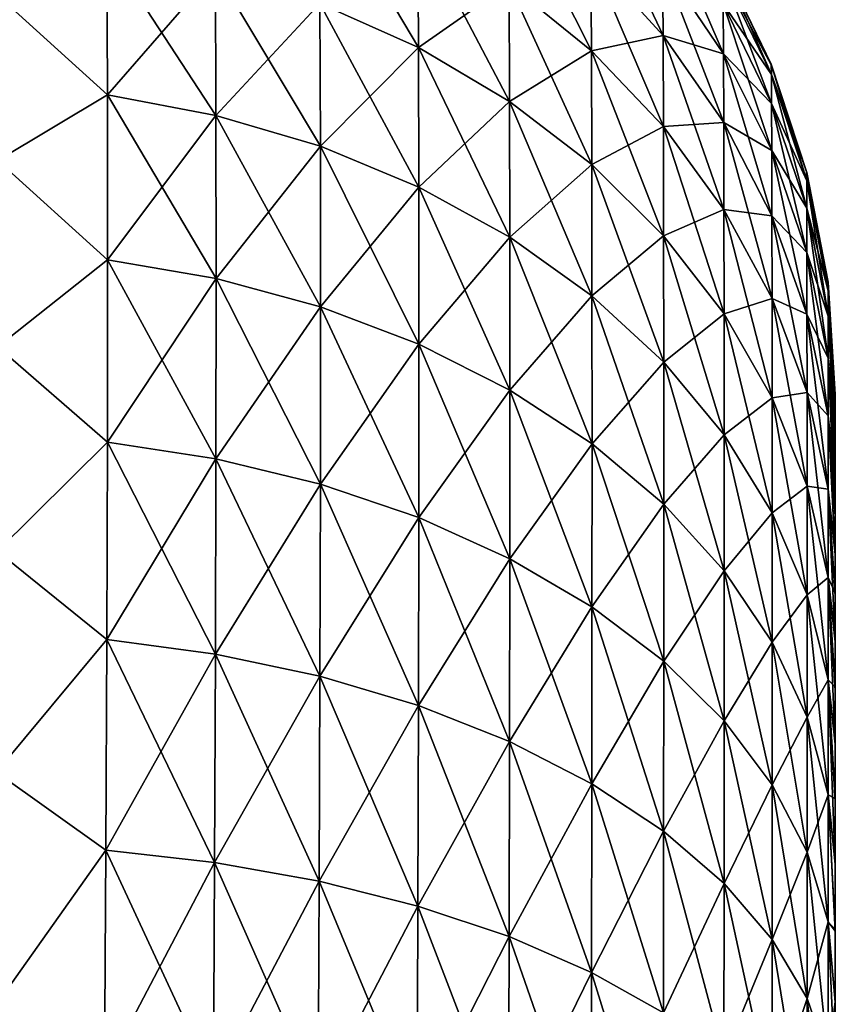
# Model space of a CAD drawing. Header units: metres. Extents: x 39 to 253, y -38 to 38.
# Tile 23 of 55: x 45.352 to 46, y 36.095 to 36.877. Entities that reach past the tile are written whole.
import ezdxf

# ---------------------------------------------------------------- set-up
doc = ezdxf.new("R2010")
doc.units = ezdxf.units.M
doc.layers.add('solid_26008053', color=7, linetype='CONTINUOUS')

msp = doc.modelspace()

# ---------------------------------------------------------------- linework, layer by layer
at = {"layer": 'solid_26008053'}
for points in [[(45.668827, 36.855316, -36.332661), (45.590527, 36.890198, -36.355961), (45.589966, 36.988155, -36.193104)], [(45.668362, 36.951183, -36.173347), (45.668827, 36.855316, -36.332661), (45.589966, 36.988155, -36.193104)], [(45.806221, 36.852623, -36.120686), (45.740837, 36.905758, -36.149075), (45.740318, 36.983498, -35.985756)], [(45.805824, 36.927826, -35.962708), (45.806221, 36.852623, -36.120686), (45.740318, 36.983498, -35.985756)], [(45.863113, 36.864895, -35.936653), (45.805824, 36.927826, -35.962708), (45.805321, 36.987171, -35.798069)], [(45.862755, 36.921955, -35.778297), (45.863113, 36.864895, -35.936653), (45.805321, 36.987171, -35.798069)], [(45.911098, 36.8503, -35.756577), (45.862755, 36.921955, -35.778297), (45.862324, 36.963345, -35.615078)], [(45.910812, 36.889832, -35.600468), (45.911098, 36.8503, -35.756577), (45.862324, 36.963345, -35.615078)], [(45.668827, 36.855316, 36.332657), (45.668362, 36.951183, 36.173344), (45.590527, 36.890198, 36.355961)], [(45.740837, 36.905758, 36.149075), (45.668362, 36.951183, 36.173344), (45.668827, 36.855316, 36.332657)], [(45.741211, 36.812481, -36.304043), (45.668827, 36.855316, -36.332661), (45.668362, 36.951183, -36.173347)], [(45.740837, 36.905758, -36.149075), (45.741211, 36.812481, -36.304043), (45.668362, 36.951183, -36.173347)], [(45.421619, 36.817566, 36.541904), (45.421169, 36.933865, 36.385132), (45.334106, 36.897163, 36.455082)], [(45.421169, 36.933865, -36.385132), (45.421619, 36.817566, -36.541904), (45.334106, 36.897163, -36.455086)], [(45.507519, 36.916496, 36.373528), (45.421169, 36.933865, 36.385132), (45.421619, 36.817566, 36.541904)], [(45.507915, 36.801384, -36.528625), (45.421619, 36.817566, -36.541904), (45.421169, 36.933865, -36.385132)], [(45.507519, 36.916496, -36.373531), (45.507915, 36.801384, -36.528625), (45.421169, 36.933865, -36.385132)], [(45.806221, 36.852623, 36.120682), (45.805824, 36.927826, 35.962704), (45.740837, 36.905758, 36.149075)], [(45.863113, 36.864895, 35.936649), (45.805824, 36.927826, 35.962704), (45.806221, 36.852623, 36.120682)], [(45.863113, 36.864895, 35.936649), (45.862755, 36.921955, 35.778297), (45.805824, 36.927826, 35.962704)], [(45.8634, 36.792576, -36.088604), (45.806221, 36.852623, -36.120686), (45.805824, 36.927826, -35.962708)], [(45.863113, 36.864895, -35.936653), (45.8634, 36.792576, -36.088604), (45.805824, 36.927826, -35.962708)], [(45.911098, 36.8503, 35.756573), (45.862755, 36.921955, 35.778297), (45.863113, 36.864895, 35.936649)], [(45.911098, 36.8503, 35.756573), (45.910812, 36.889832, 35.600468), (45.862755, 36.921955, 35.778297)], [(45.911335, 36.795769, -35.908035), (45.863113, 36.864895, -35.936653), (45.862755, 36.921955, -35.778297)], [(45.911098, 36.8503, -35.756577), (45.911335, 36.795769, -35.908035), (45.862755, 36.921955, -35.778297)], [(45.9492, 36.833843, -35.433334), (45.910484, 36.914066, -35.441227), (45.910126, 36.922714, -35.280365)], [(45.949337, 36.84103, 35.280365), (45.948967, 36.841949, -35.280365), (45.910126, 36.922714, -35.280365)], [(45.9492, 36.833843, -35.433334), (45.910126, 36.922714, -35.280365), (45.948967, 36.841949, -35.280365)], [(45.910568, 36.921925, 35.280365), (45.949337, 36.84103, 35.280365), (45.910126, 36.922714, -35.280365)], [(45.910484, 36.914066, 35.441223), (45.949337, 36.84103, 35.280365), (45.910568, 36.921925, 35.280365)], [(45.507915, 36.801384, 36.528625), (45.507519, 36.916496, 36.373528), (45.421619, 36.817566, 36.541904)], [(45.590527, 36.890198, 36.355961), (45.507519, 36.916496, 36.373528), (45.507915, 36.801384, 36.528625)], [(45.590866, 36.776913, -36.508545), (45.507915, 36.801384, -36.528625), (45.507519, 36.916496, -36.373531)], [(45.590527, 36.890198, -36.355961), (45.590866, 36.776913, -36.508545), (45.507519, 36.916496, -36.373531)], [(45.9492, 36.833843, 35.433331), (45.949337, 36.84103, 35.280365), (45.910484, 36.914066, 35.441223)], [(45.9492, 36.833843, 35.433331), (45.910484, 36.914066, 35.441223), (45.910812, 36.889832, 35.600468)], [(45.94939, 36.810886, -35.584778), (45.910812, 36.889832, -35.600468), (45.910484, 36.914066, -35.441227)], [(45.9492, 36.833843, -35.433334), (45.94939, 36.810886, -35.584778), (45.910484, 36.914066, -35.441227)], [(45.741211, 36.812481, 36.304043), (45.740837, 36.905758, 36.149075), (45.668827, 36.855316, 36.332657)], [(45.806221, 36.852623, 36.120682), (45.740837, 36.905758, 36.149075), (45.741211, 36.812481, 36.304043)], [(45.806503, 36.76239, -36.270584), (45.741211, 36.812481, -36.304043), (45.740837, 36.905758, -36.149075)], [(45.806221, 36.852623, -36.120686), (45.806503, 36.76239, -36.270584), (45.740837, 36.905758, -36.149075)], [(45.421619, 36.817566, 36.541904), (45.334106, 36.897163, 36.455082), (45.33448, 36.765549, 36.617599)], [(45.421619, 36.817566, -36.541904), (45.33448, 36.765549, -36.617603), (45.334106, 36.897163, -36.455086)], [(45.590866, 36.776913, 36.508541), (45.590527, 36.890198, 36.355961), (45.507915, 36.801384, 36.528625)], [(45.668827, 36.855316, 36.332657), (45.590527, 36.890198, 36.355961), (45.590866, 36.776913, 36.508541)], [(45.669109, 36.744469, -36.481918), (45.590866, 36.776913, -36.508545), (45.590527, 36.890198, -36.355961)], [(45.668827, 36.855316, -36.332661), (45.669109, 36.744469, -36.481918), (45.590527, 36.890198, -36.355961)], [(45.94939, 36.810886, 35.584778), (45.910812, 36.889832, 35.600468), (45.911098, 36.8503, 35.756573)], [(45.94939, 36.810886, 35.584778), (45.9492, 36.833843, 35.433331), (45.910812, 36.889832, 35.600468)], [(45.949551, 36.773369, -35.733253), (45.911098, 36.8503, -35.756577), (45.910812, 36.889832, -35.600468)], [(45.94939, 36.810886, -35.584778), (45.949551, 36.773369, -35.733253), (45.910812, 36.889832, -35.600468)], [(45.8634, 36.792576, 36.0886), (45.863113, 36.864895, 35.936649), (45.806221, 36.852623, 36.120682)], [(45.911335, 36.795769, 35.908031), (45.863113, 36.864895, 35.936649), (45.8634, 36.792576, 36.0886)], [(45.911335, 36.795769, 35.908031), (45.911098, 36.8503, 35.756573), (45.863113, 36.864895, 35.936649)], [(45.911518, 36.726635, -36.053371), (45.8634, 36.792576, -36.088604), (45.863113, 36.864895, -35.936653)], [(45.911335, 36.795769, -35.908035), (45.911518, 36.726635, -36.053371), (45.863113, 36.864895, -35.936653)], [(45.669109, 36.744469, 36.481918), (45.668827, 36.855316, 36.332657), (45.590866, 36.776913, 36.508541)], [(45.741211, 36.812481, 36.304043), (45.668827, 36.855316, 36.332657), (45.669109, 36.744469, 36.481918)], [(45.741436, 36.704636, -36.449234), (45.669109, 36.744469, -36.481918), (45.668827, 36.855316, -36.332661)], [(45.741211, 36.812481, -36.304043), (45.741436, 36.704636, -36.449234), (45.668827, 36.855316, -36.332661)], [(45.806503, 36.76239, 36.27058), (45.806221, 36.852623, 36.120682), (45.741211, 36.812481, 36.304043)], [(45.8634, 36.792576, 36.0886), (45.806221, 36.852623, 36.120682), (45.806503, 36.76239, 36.27058)], [(45.863602, 36.705799, -36.23278), (45.806503, 36.76239, -36.270584), (45.806221, 36.852623, -36.120686)], [(45.8634, 36.792576, -36.088604), (45.863602, 36.705799, -36.23278), (45.806221, 36.852623, -36.120686)], [(45.949551, 36.773369, 35.73325), (45.911098, 36.8503, 35.756573), (45.911335, 36.795769, 35.908031)], [(45.949551, 36.773369, 35.73325), (45.94939, 36.810886, 35.584778), (45.911098, 36.8503, 35.756573)], [(45.949688, 36.721573, -35.877316), (45.911335, 36.795769, -35.908035), (45.911098, 36.8503, -35.756577)], [(45.949551, 36.773369, -35.733253), (45.949688, 36.721573, -35.877316), (45.911098, 36.8503, -35.756577)], [(45.977249, 36.74934, -35.425022), (45.9492, 36.833843, -35.433334), (45.948967, 36.841949, -35.280365)], [(45.977398, 36.756016, 35.280365), (45.977169, 36.756886, -35.280365), (45.948967, 36.841949, -35.280365)], [(45.977249, 36.74934, -35.425022), (45.948967, 36.841949, -35.280365), (45.977169, 36.756886, -35.280365)], [(45.949337, 36.84103, 35.280365), (45.977398, 36.756016, 35.280365), (45.948967, 36.841949, -35.280365)], [(45.9492, 36.833843, 35.433331), (45.977398, 36.756016, 35.280365), (45.949337, 36.84103, 35.280365)], [(45.977249, 36.74934, 35.425018), (45.977398, 36.756016, 35.280365), (45.9492, 36.833843, 35.433331)], [(45.977249, 36.74934, 35.425018), (45.9492, 36.833843, 35.433331), (45.94939, 36.810886, 35.584778)], [(45.977337, 36.727745, -35.568256), (45.94939, 36.810886, -35.584778), (45.9492, 36.833843, -35.433334)], [(45.977249, 36.74934, -35.425022), (45.977337, 36.727745, -35.568256), (45.9492, 36.833843, -35.433334)], [(45.421768, 36.686523, 36.686546), (45.421619, 36.817566, 36.541904), (45.33448, 36.765549, 36.617599)], [(45.421619, 36.817566, -36.541904), (45.421768, 36.686523, -36.68655), (45.33448, 36.765549, -36.617603)], [(45.507915, 36.801384, 36.528625), (45.421619, 36.817566, 36.541904), (45.421768, 36.686523, 36.686546)], [(45.508045, 36.671711, -36.671738), (45.421768, 36.686523, -36.68655), (45.421619, 36.817566, -36.541904)], [(45.507915, 36.801384, -36.528625), (45.508045, 36.671711, -36.671738), (45.421619, 36.817566, -36.541904)], [(45.741436, 36.704636, 36.44923), (45.741211, 36.812481, 36.304043), (45.669109, 36.744469, 36.481918)], [(45.806503, 36.76239, 36.27058), (45.741211, 36.812481, 36.304043), (45.741436, 36.704636, 36.44923)], [(45.806675, 36.65807, -36.411022), (45.741436, 36.704636, -36.449234), (45.741211, 36.812481, -36.304043)], [(45.806503, 36.76239, -36.270584), (45.806675, 36.65807, -36.411022), (45.741211, 36.812481, -36.304043)], [(45.977337, 36.727745, 35.568253), (45.94939, 36.810886, 35.584778), (45.949551, 36.773369, 35.73325)], [(45.977337, 36.727745, 35.568253), (45.977249, 36.74934, 35.425018), (45.94939, 36.810886, 35.584778)], [(45.977409, 36.692364, -35.708698), (45.949551, 36.773369, -35.733253), (45.94939, 36.810886, -35.584778)], [(45.977337, 36.727745, -35.568256), (45.977409, 36.692364, -35.708698), (45.94939, 36.810886, -35.584778)], [(45.508045, 36.671711, 36.671738), (45.507915, 36.801384, 36.528625), (45.421768, 36.686523, 36.686546)], [(45.590866, 36.776913, 36.508541), (45.507915, 36.801384, 36.528625), (45.508045, 36.671711, 36.671738)], [(45.590981, 36.649315, -36.649345), (45.508045, 36.671711, -36.671738), (45.507915, 36.801384, -36.528625)], [(45.590866, 36.776913, -36.508545), (45.590981, 36.649315, -36.649345), (45.507915, 36.801384, -36.528625)], [(45.911518, 36.726635, 36.053368), (45.911335, 36.795769, 35.908031), (45.8634, 36.792576, 36.0886)], [(45.949688, 36.721573, 35.877312), (45.911335, 36.795769, 35.908031), (45.911518, 36.726635, 36.053368)], [(45.949688, 36.721573, 35.877312), (45.949551, 36.773369, 35.73325), (45.911335, 36.795769, 35.908031)], [(45.949795, 36.655865, -36.015556), (45.911518, 36.726635, -36.053371), (45.911335, 36.795769, -35.908035)], [(45.949688, 36.721573, -35.877316), (45.949795, 36.655865, -36.015556), (45.911335, 36.795769, -35.908035)], [(45.863602, 36.705799, 36.232777), (45.8634, 36.792576, 36.0886), (45.806503, 36.76239, 36.27058)], [(45.911518, 36.726635, 36.053368), (45.8634, 36.792576, 36.0886), (45.863602, 36.705799, 36.232777)], [(45.911652, 36.643665, -36.191273), (45.863602, 36.705799, -36.23278), (45.8634, 36.792576, -36.088604)], [(45.911518, 36.726635, -36.053371), (45.911652, 36.643665, -36.191273), (45.8634, 36.792576, -36.088604)], [(45.590981, 36.649315, 36.649342), (45.590866, 36.776913, 36.508541), (45.508045, 36.671711, 36.671738)], [(45.669109, 36.744469, 36.481918), (45.590866, 36.776913, 36.508541), (45.590981, 36.649315, 36.649342)], [(45.669205, 36.619633, -36.619659), (45.590981, 36.649315, -36.649345), (45.590866, 36.776913, -36.508545)], [(45.669109, 36.744469, -36.481918), (45.669205, 36.619633, -36.619659), (45.590866, 36.776913, -36.508545)], [(45.977409, 36.692364, 35.708694), (45.949551, 36.773369, 35.73325), (45.949688, 36.721573, 35.877312)], [(45.977409, 36.692364, 35.708694), (45.977337, 36.727745, 35.568253), (45.949551, 36.773369, 35.73325)], [(45.97747, 36.643456, -35.844975), (45.949688, 36.721573, -35.877316), (45.949551, 36.773369, -35.733253)], [(45.977409, 36.692364, -35.708698), (45.97747, 36.643456, -35.844975), (45.949551, 36.773369, -35.733253)], [(45.421768, 36.686523, 36.686546), (45.33448, 36.765549, 36.617599), (45.33448, 36.617653, 36.765499)], [(45.421768, 36.686523, -36.68655), (45.33448, 36.617649, -36.765507), (45.33448, 36.765549, -36.617603)], [(45.806675, 36.65807, 36.411022), (45.806503, 36.76239, 36.27058), (45.741436, 36.704636, 36.44923)], [(45.863602, 36.705799, 36.232777), (45.806503, 36.76239, 36.27058), (45.806675, 36.65807, 36.411022)], [(45.863724, 36.605473, -36.367859), (45.806675, 36.65807, -36.411022), (45.806503, 36.76239, -36.270584)], [(45.863602, 36.705799, -36.23278), (45.863724, 36.605473, -36.367859), (45.806503, 36.76239, -36.270584)], [(45.994274, 36.661964, -35.416424), (45.977249, 36.74934, -35.425022), (45.977169, 36.756886, -35.280365)], [(45.994278, 36.668903, 35.280365), (45.994278, 36.668903, -35.280365), (45.977169, 36.756886, -35.280365)], [(45.994274, 36.661964, -35.416424), (45.977169, 36.756886, -35.280365), (45.994278, 36.668903, -35.280365)], [(45.977398, 36.756016, 35.280365), (45.994278, 36.668903, 35.280365), (45.977169, 36.756886, -35.280365)], [(45.977249, 36.74934, 35.425018), (45.994278, 36.668903, 35.280365), (45.977398, 36.756016, 35.280365)], [(45.994274, 36.661964, 35.416424), (45.994278, 36.668903, 35.280365), (45.977249, 36.74934, 35.425018)], [(45.994274, 36.661964, 35.416424), (45.977249, 36.74934, 35.425018), (45.977337, 36.727745, 35.568253)], [(45.994293, 36.641788, -35.55117), (45.977337, 36.727745, -35.568256), (45.977249, 36.74934, -35.425022)], [(45.994274, 36.661964, -35.416424), (45.994293, 36.641788, -35.55117), (45.977249, 36.74934, -35.425022)], [(45.669205, 36.619633, 36.619656), (45.669109, 36.744469, 36.481918), (45.590981, 36.649315, 36.649342)], [(45.741436, 36.704636, 36.44923), (45.669109, 36.744469, 36.481918), (45.669205, 36.619633, 36.619656)], [(45.741512, 36.583195, -36.583221), (45.669205, 36.619633, -36.619659), (45.669109, 36.744469, -36.481918)], [(45.741436, 36.704636, -36.449234), (45.741512, 36.583195, -36.583221), (45.669109, 36.744469, -36.481918)], [(45.911652, 36.643665, 36.191269), (45.911518, 36.726635, 36.053368), (45.863602, 36.705799, 36.232777)], [(45.949795, 36.655865, 36.015556), (45.911518, 36.726635, 36.053368), (45.911652, 36.643665, 36.191269)], [(45.949795, 36.655865, 36.015556), (45.949688, 36.721573, 35.877312), (45.911518, 36.726635, 36.053368)], [(45.949871, 36.576988, -36.146729), (45.911652, 36.643665, -36.191273), (45.911518, 36.726635, -36.053371)], [(45.949795, 36.655865, -36.015556), (45.949871, 36.576988, -36.146729), (45.911518, 36.726635, -36.053371)], [(45.994293, 36.641788, 35.55117), (45.977337, 36.727745, 35.568253), (45.977409, 36.692364, 35.708694)], [(45.994293, 36.641788, 35.55117), (45.994274, 36.661964, 35.416424), (45.977337, 36.727745, 35.568253)], [(45.994312, 36.608624, -35.683311), (45.977409, 36.692364, -35.708698), (45.977337, 36.727745, -35.568256)], [(45.994293, 36.641788, -35.55117), (45.994312, 36.608624, -35.683311), (45.977337, 36.727745, -35.568256)], [(45.97747, 36.643456, 35.844971), (45.949688, 36.721573, 35.877312), (45.949795, 36.655865, 36.015556)], [(45.97747, 36.643456, 35.844971), (45.977409, 36.692364, 35.708694), (45.949688, 36.721573, 35.877312)], [(45.97752, 36.581367, -35.975754), (45.949795, 36.655865, -36.015556), (45.949688, 36.721573, -35.877316)], [(45.97747, 36.643456, -35.844975), (45.97752, 36.581367, -35.975754), (45.949688, 36.721573, -35.877316)], [(45.741512, 36.583195, 36.583221), (45.741436, 36.704636, 36.44923), (45.669205, 36.619633, 36.619656)], [(45.806675, 36.65807, 36.411022), (45.741436, 36.704636, 36.44923), (45.741512, 36.583195, 36.583221)], [(45.806732, 36.540604, -36.540627), (45.741512, 36.583195, -36.583221), (45.741436, 36.704636, -36.449234)], [(45.806675, 36.65807, -36.411022), (45.806732, 36.540604, -36.540627), (45.741436, 36.704636, -36.449234)], [(45.863724, 36.605473, 36.367855), (45.863602, 36.705799, 36.232777), (45.806675, 36.65807, 36.411022)], [(45.911652, 36.643665, 36.191269), (45.863602, 36.705799, 36.232777), (45.863724, 36.605473, 36.367855)], [(45.911736, 36.547722, -36.320469), (45.863724, 36.605473, -36.367859), (45.863602, 36.705799, -36.23278)], [(45.911652, 36.643665, -36.191273), (45.911736, 36.547722, -36.320469), (45.863602, 36.705799, -36.23278)], [(45.421616, 36.541874, 36.817589), (45.421768, 36.686523, 36.686546), (45.33448, 36.617653, 36.765499)], [(45.421768, 36.686523, -36.68655), (45.421616, 36.541874, -36.817593), (45.33448, 36.617649, -36.765507)], [(45.508045, 36.671711, 36.671738), (45.421768, 36.686523, 36.686546), (45.421616, 36.541874, 36.817589)], [(45.507915, 36.528595, -36.801411), (45.421616, 36.541874, -36.817593), (45.421768, 36.686523, -36.68655)], [(45.508045, 36.671711, -36.671738), (45.507915, 36.528595, -36.801411), (45.421768, 36.686523, -36.68655)], [(45.994312, 36.608624, 35.683308), (45.977409, 36.692364, 35.708694), (45.97747, 36.643456, 35.844971)], [(45.994312, 36.608624, 35.683308), (45.994293, 36.641788, 35.55117), (45.977409, 36.692364, 35.708694)], [(45.994328, 36.56271, -35.811546), (45.97747, 36.643456, -35.844975), (45.977409, 36.692364, -35.708698)], [(45.994312, 36.608624, -35.683311), (45.994328, 36.56271, -35.811546), (45.977409, 36.692364, -35.708698)], [(45.507915, 36.528595, 36.801407), (45.508045, 36.671711, 36.671738), (45.421616, 36.541874, 36.817589)], [(45.590981, 36.649315, 36.649342), (45.508045, 36.671711, 36.671738), (45.507915, 36.528595, 36.801407)], [(45.590866, 36.508514, -36.776936), (45.507915, 36.528595, -36.801411), (45.508045, 36.671711, -36.671738)], [(45.590981, 36.649315, -36.649345), (45.590866, 36.508514, -36.776936), (45.508045, 36.671711, -36.671738)], [(46, 36.577633, -35.350639), (45.994274, 36.661964, -35.416424), (45.994278, 36.668903, -35.280365)], [(45.994274, 36.661964, 35.416424), (46, 36.579571, 35.280365), (45.994278, 36.668903, 35.280365)], [(46, 36.579571, 35.280365), (46, 36.579571, -35.280365), (45.994278, 36.668903, -35.280365)], [(46, 36.577633, -35.350639), (45.994278, 36.668903, -35.280365), (46, 36.579571, -35.280365)], [(45.994278, 36.668903, 35.280365), (46, 36.579571, 35.280365), (45.994278, 36.668903, -35.280365)], [(45.806732, 36.540604, 36.540627), (45.806675, 36.65807, 36.411022), (45.741512, 36.583195, 36.583221)], [(45.863724, 36.605473, 36.367855), (45.806675, 36.65807, 36.411022), (45.806732, 36.540604, 36.540627)], [(45.863766, 36.492493, -36.492516), (45.806732, 36.540604, -36.540627), (45.806675, 36.65807, -36.411022)], [(45.863724, 36.605473, -36.367859), (45.863766, 36.492493, -36.492516), (45.806675, 36.65807, -36.411022)], [(45.949871, 36.576988, 36.146729), (45.949795, 36.655865, 36.015556), (45.911652, 36.643665, 36.191269)], [(45.97752, 36.581367, 35.97575), (45.949795, 36.655865, 36.015556), (45.949871, 36.576988, 36.146729)], [(45.97752, 36.581367, 35.97575), (45.97747, 36.643456, 35.844971), (45.949795, 36.655865, 36.015556)], [(45.977554, 36.506802, -36.099846), (45.949871, 36.576988, -36.146729), (45.949795, 36.655865, -36.015556)], [(45.97752, 36.581367, -35.975754), (45.977554, 36.506802, -36.099846), (45.949795, 36.655865, -36.015556)], [(46, 36.577644, 35.350441), (46, 36.579571, 35.280365), (45.994274, 36.661964, 35.416424)], [(46, 36.572067, 35.419117), (45.994274, 36.661964, 35.416424), (45.994293, 36.641788, 35.55117)], [(46, 36.572067, 35.419117), (46, 36.577644, 35.350441), (45.994274, 36.661964, 35.416424)], [(46, 36.562805, -35.487854), (45.994293, 36.641788, -35.55117), (45.994274, 36.661964, -35.416424)], [(46, 36.572044, -35.419319), (46, 36.562805, -35.487854), (45.994274, 36.661964, -35.416424)], [(46, 36.577633, -35.350639), (46, 36.572044, -35.419319), (45.994274, 36.661964, -35.416424)], [(45.590866, 36.508514, 36.776936), (45.590981, 36.649315, 36.649342), (45.507915, 36.528595, 36.801407)], [(45.669205, 36.619633, 36.619656), (45.590981, 36.649315, 36.649342), (45.590866, 36.508514, 36.776936)], [(45.669109, 36.481888, -36.744492), (45.590866, 36.508514, -36.776936), (45.590981, 36.649315, -36.649345)], [(45.669205, 36.619633, -36.619659), (45.669109, 36.481888, -36.744492), (45.590981, 36.649315, -36.649345)], [(45.911736, 36.547722, 36.320469), (45.911652, 36.643665, 36.191269), (45.863724, 36.605473, 36.367855)], [(45.949871, 36.576988, 36.146729), (45.911652, 36.643665, 36.191269), (45.911736, 36.547722, 36.320469)], [(45.949917, 36.485756, -36.269623), (45.911736, 36.547722, -36.320469), (45.911652, 36.643665, -36.191273)], [(45.949871, 36.576988, -36.146729), (45.949917, 36.485756, -36.269623), (45.911652, 36.643665, -36.191273)], [(45.994328, 36.56271, 35.811543), (45.97747, 36.643456, 35.844971), (45.97752, 36.581367, 35.97575)], [(45.994328, 36.56271, 35.811543), (45.994312, 36.608624, 35.683308), (45.97747, 36.643456, 35.844971)], [(45.994343, 36.504372, -35.934612), (45.97752, 36.581367, -35.975754), (45.97747, 36.643456, -35.844975)], [(45.994328, 36.56271, -35.811546), (45.994343, 36.504372, -35.934612), (45.97747, 36.643456, -35.844975)], [(46, 36.549644, 35.557247), (45.994293, 36.641788, 35.55117), (45.994312, 36.608624, 35.683308)], [(46, 36.562843, 35.487614), (46, 36.572067, 35.419117), (45.994293, 36.641788, 35.55117)], [(46, 36.549644, 35.557247), (46, 36.562843, 35.487614), (45.994293, 36.641788, 35.55117)], [(46, 36.531704, -35.629654), (45.994312, 36.608624, -35.683311), (45.994293, 36.641788, -35.55117)], [(46, 36.549522, -35.557804), (46, 36.531704, -35.629654), (45.994293, 36.641788, -35.55117)], [(46, 36.562805, -35.487854), (46, 36.549522, -35.557804), (45.994293, 36.641788, -35.55117)], [(45.421616, 36.541874, 36.817589), (45.33448, 36.617653, 36.765499), (45.334106, 36.455116, 36.897141)], [(45.421616, 36.541874, -36.817593), (45.334106, 36.455112, -36.897144), (45.33448, 36.617649, -36.765507)], [(45.669109, 36.481888, 36.744488), (45.669205, 36.619633, 36.619656), (45.590866, 36.508514, 36.776936)], [(45.741512, 36.583195, 36.583221), (45.669205, 36.619633, 36.619656), (45.669109, 36.481888, 36.744488)], [(45.741436, 36.449203, -36.704662), (45.669109, 36.481888, -36.744492), (45.669205, 36.619633, -36.619659)], [(45.741512, 36.583195, -36.583221), (45.741436, 36.449203, -36.704662), (45.669205, 36.619633, -36.619659)], [(46, 36.510017, 35.699852), (45.994312, 36.608624, 35.683308), (45.994328, 36.56271, 35.811543)], [(46, 36.532043, 35.628433), (46, 36.549644, 35.557247), (45.994312, 36.608624, 35.683308)], [(46, 36.510017, 35.699852), (46, 36.532043, 35.628433), (45.994312, 36.608624, 35.683308)], [(46, 36.482712, -35.77282), (45.994328, 36.56271, -35.811546), (45.994312, 36.608624, -35.683311)], [(46, 36.509308, -35.701935), (46, 36.482712, -35.77282), (45.994312, 36.608624, -35.683311)], [(46, 36.531704, -35.629654), (46, 36.509308, -35.701935), (45.994312, 36.608624, -35.683311)], [(45.863766, 36.492493, 36.492512), (45.863724, 36.605473, 36.367855), (45.806732, 36.540604, 36.540627)], [(45.911736, 36.547722, 36.320469), (45.863724, 36.605473, 36.367855), (45.863766, 36.492493, 36.492512)], [(45.911762, 36.439671, -36.439693), (45.863766, 36.492493, -36.492516), (45.863724, 36.605473, -36.367859)], [(45.911736, 36.547722, -36.320469), (45.911762, 36.439671, -36.439693), (45.863724, 36.605473, -36.367859)], [(45.741436, 36.449203, 36.704659), (45.741512, 36.583195, 36.583221), (45.669109, 36.481888, 36.744488)], [(45.806732, 36.540604, 36.540627), (45.741512, 36.583195, 36.583221), (45.741436, 36.449203, 36.704659)], [(45.806675, 36.410995, -36.658096), (45.741436, 36.449203, -36.704662), (45.741512, 36.583195, -36.583221)], [(45.806732, 36.540604, -36.540627), (45.806675, 36.410995, -36.658096), (45.741512, 36.583195, -36.583221)], [(45.949917, 36.485756, 36.269619), (45.949871, 36.576988, 36.146729), (45.911736, 36.547722, 36.320469)], [(45.977554, 36.506802, 36.099842), (45.97752, 36.581367, 35.97575), (45.949871, 36.576988, 36.146729)], [(45.977554, 36.506802, 36.099842), (45.949871, 36.576988, 36.146729), (45.949917, 36.485756, 36.269619)], [(45.977573, 36.420532, -36.216099), (45.949917, 36.485756, -36.269623), (45.949871, 36.576988, -36.146729)], [(45.977554, 36.506802, -36.099846), (45.977573, 36.420532, -36.216099), (45.949871, 36.576988, -36.146729)], [(45.994343, 36.504372, 35.934608), (45.97752, 36.581367, 35.97575), (45.977554, 36.506802, 36.099842)], [(45.994343, 36.504372, 35.934608), (45.994328, 36.56271, 35.811543), (45.97752, 36.581367, 35.97575)], [(45.99435, 36.434265, -36.051388), (45.977554, 36.506802, -36.099846), (45.97752, 36.581367, -35.975754)], [(45.994343, 36.504372, -35.934612), (45.99435, 36.434265, -36.051388), (45.97752, 36.581367, -35.975754)], [(46, 36.577644, 35.350441), (46, 36.579571, -35.280365), (46, 36.579571, 35.280365)], [(46, 36.577633, -35.350639), (46, 36.579571, -35.280365), (46, 36.577644, 35.350441)], [(46, 36.577633, -35.350639), (46, 36.577644, 35.350441), (46, 36.572067, 35.419117)], [(46, 36.577633, -35.350639), (46, 36.572067, 35.419117), (46, 36.572044, -35.419319)], [(46, 36.572044, -35.419319), (46, 36.572067, 35.419117), (46, 36.562843, 35.487614)], [(46, 36.572044, -35.419319), (46, 36.562843, 35.487614), (46, 36.562805, -35.487854)], [(46, 36.454395, 35.836967), (45.994328, 36.56271, 35.811543), (45.994343, 36.504372, 35.934608)], [(46, 36.483929, 35.769836), (46, 36.510017, 35.699852), (45.994328, 36.56271, 35.811543)], [(46, 36.454395, 35.836967), (46, 36.483929, 35.769836), (45.994328, 36.56271, 35.811543)], [(46, 36.452587, -35.840767), (45.994343, 36.504372, -35.934612), (45.994328, 36.56271, -35.811546)], [(46, 36.482712, -35.77282), (46, 36.452587, -35.840767), (45.994328, 36.56271, -35.811546)], [(46, 36.562805, -35.487854), (46, 36.562843, 35.487614), (46, 36.549644, 35.557247)], [(46, 36.562805, -35.487854), (46, 36.549644, 35.557247), (46, 36.549522, -35.557804)], [(45.911762, 36.439671, 36.439693), (45.911736, 36.547722, 36.320469), (45.863766, 36.492493, 36.492512)], [(45.949917, 36.485756, 36.269619), (45.911736, 36.547722, 36.320469), (45.911762, 36.439671, 36.439693)], [(45.949932, 36.382996, -36.383018), (45.911762, 36.439671, -36.439693), (45.911736, 36.547722, -36.320469)], [(45.949917, 36.485756, -36.269623), (45.949932, 36.382996, -36.383018), (45.911736, 36.547722, -36.320469)], [(46, 36.549522, -35.557804), (46, 36.549644, 35.557247), (46, 36.532043, 35.628433)], [(46, 36.549522, -35.557804), (46, 36.532043, 35.628433), (46, 36.531704, -35.629654)], [(45.421165, 36.385098, 36.933887), (45.421616, 36.541874, 36.817589), (45.334106, 36.455116, 36.897141)], [(45.421616, 36.541874, -36.817593), (45.421165, 36.385098, -36.933887), (45.334106, 36.455112, -36.897144)], [(45.507915, 36.528595, 36.801407), (45.421616, 36.541874, 36.817589), (45.421165, 36.385098, 36.933887)], [(45.507519, 36.373493, -36.916519), (45.421165, 36.385098, -36.933887), (45.421616, 36.541874, -36.817593)], [(45.507915, 36.528595, -36.801411), (45.507519, 36.373493, -36.916519), (45.421616, 36.541874, -36.817593)], [(45.806675, 36.410995, 36.658092), (45.806732, 36.540604, 36.540627), (45.741436, 36.449203, 36.704659)], [(45.863766, 36.492493, 36.492512), (45.806732, 36.540604, 36.540627), (45.806675, 36.410995, 36.658092)], [(45.863724, 36.367832, -36.605495), (45.806675, 36.410995, -36.658096), (45.806732, 36.540604, -36.540627)], [(45.863766, 36.492493, -36.492516), (45.863724, 36.367832, -36.605495), (45.806732, 36.540604, -36.540627)], [(46, 36.531704, -35.629654), (46, 36.532043, 35.628433), (46, 36.510017, 35.699852)], [(46, 36.531704, -35.629654), (46, 36.510017, 35.699852), (46, 36.509308, -35.701935)], [(45.507519, 36.373493, 36.916519), (45.507915, 36.528595, 36.801407), (45.421165, 36.385098, 36.933887)], [(45.590866, 36.508514, 36.776936), (45.507915, 36.528595, 36.801407), (45.507519, 36.373493, 36.916519)], [(45.590527, 36.355927, -36.890221), (45.507519, 36.373493, -36.916519), (45.507915, 36.528595, -36.801411)], [(45.590866, 36.508514, -36.776936), (45.590527, 36.355927, -36.890221), (45.507915, 36.528595, -36.801411)], [(45.590527, 36.355927, 36.890221), (45.590866, 36.508514, 36.776936), (45.507519, 36.373493, 36.916519)], [(45.669109, 36.481888, 36.744488), (45.590866, 36.508514, 36.776936), (45.590527, 36.355927, 36.890221)], [(45.668827, 36.332626, -36.855339), (45.590527, 36.355927, -36.890221), (45.590866, 36.508514, -36.776936)], [(45.669109, 36.481888, -36.744492), (45.668827, 36.332626, -36.855339), (45.590866, 36.508514, -36.776936)], [(45.977573, 36.420532, 36.216099), (45.977554, 36.506802, 36.099842), (45.949917, 36.485756, 36.269619)], [(45.99435, 36.434265, 36.051388), (45.977554, 36.506802, 36.099842), (45.977573, 36.420532, 36.216099)], [(45.99435, 36.434265, 36.051388), (45.994343, 36.504372, 35.934608), (45.977554, 36.506802, 36.099842)], [(45.994354, 36.353127, -36.160786), (45.977573, 36.420532, -36.216099), (45.977554, 36.506802, -36.099846)], [(45.99435, 36.434265, -36.051388), (45.994354, 36.353127, -36.160786), (45.977554, 36.506802, -36.099846)], [(46, 36.509308, -35.701935), (46, 36.510017, 35.699852), (46, 36.483929, 35.769836)], [(46, 36.509308, -35.701935), (46, 36.483929, 35.769836), (46, 36.482712, -35.77282)], [(46, 36.421776, 35.90107), (45.994343, 36.504372, 35.934608), (45.99435, 36.434265, 36.051388)], [(46, 36.421776, 35.90107), (46, 36.454395, 35.836967), (45.994343, 36.504372, 35.934608)], [(46, 36.383308, -35.967072), (45.99435, 36.434265, -36.051388), (45.994343, 36.504372, -35.934612)], [(46, 36.419373, -35.905468), (46, 36.383308, -35.967072), (45.994343, 36.504372, -35.934612)], [(46, 36.452587, -35.840767), (46, 36.419373, -35.905468), (45.994343, 36.504372, -35.934612)], [(45.863724, 36.367832, 36.605492), (45.863766, 36.492493, 36.492512), (45.806675, 36.410995, 36.658092)], [(45.911762, 36.439671, 36.439693), (45.863766, 36.492493, 36.492512), (45.863724, 36.367832, 36.605492)], [(45.911736, 36.320442, -36.547745), (45.863724, 36.367832, -36.605495), (45.863766, 36.492493, -36.492516)], [(45.911762, 36.439671, -36.439693), (45.911736, 36.320442, -36.547745), (45.863766, 36.492493, -36.492516)], [(45.949932, 36.382996, 36.383015), (45.949917, 36.485756, 36.269619), (45.911762, 36.439671, 36.439693)], [(45.977573, 36.420532, 36.216099), (45.949917, 36.485756, 36.269619), (45.949932, 36.382996, 36.383015)], [(45.977581, 36.323345, -36.323364), (45.949932, 36.382996, -36.383018), (45.949917, 36.485756, -36.269623)], [(45.977573, 36.420532, -36.216099), (45.977581, 36.323345, -36.323364), (45.949917, 36.485756, -36.269623)], [(46, 36.482712, -35.77282), (46, 36.483929, 35.769836), (46, 36.454395, 35.836967)], [(45.668827, 36.332626, 36.855335), (45.669109, 36.481888, 36.744488), (45.590527, 36.355927, 36.890221)], [(45.741436, 36.449203, 36.704659), (45.669109, 36.481888, 36.744488), (45.668827, 36.332626, 36.855335)], [(45.741211, 36.304012, -36.8125), (45.668827, 36.332626, -36.855339), (45.669109, 36.481888, -36.744492)], [(45.741436, 36.449203, -36.704662), (45.741211, 36.304012, -36.8125), (45.669109, 36.481888, -36.744492)], [(46, 36.482712, -35.77282), (46, 36.454395, 35.836967), (46, 36.452587, -35.840767)], [(45.421165, 36.385098, 36.933887), (45.334106, 36.455116, 36.897141), (45.333355, 36.2798, 37.011028)], [(45.421165, 36.385098, -36.933887), (45.333355, 36.2798, -37.011032), (45.334106, 36.455112, -36.897144)], [(46, 36.452587, -35.840767), (46, 36.454395, 35.836967), (46, 36.421776, 35.90107)], [(46, 36.452587, -35.840767), (46, 36.421776, 35.90107), (46, 36.419373, -35.905468)], [(45.741211, 36.304012, 36.8125), (45.741436, 36.449203, 36.704659), (45.668827, 36.332626, 36.855335)], [(45.806675, 36.410995, 36.658092), (45.741436, 36.449203, 36.704659), (45.741211, 36.304012, 36.8125)], [(45.806503, 36.27055, -36.762413), (45.741211, 36.304012, -36.8125), (45.741436, 36.449203, -36.704662)], [(45.806675, 36.410995, -36.658096), (45.806503, 36.27055, -36.762413), (45.741436, 36.449203, -36.704662)], [(45.911736, 36.320442, 36.547741), (45.911762, 36.439671, 36.439693), (45.863724, 36.367832, 36.605492)], [(45.949932, 36.382996, 36.383015), (45.911762, 36.439671, 36.439693), (45.911736, 36.320442, 36.547741)], [(45.949917, 36.269596, -36.485775), (45.911736, 36.320442, -36.547745), (45.911762, 36.439671, -36.439693)], [(45.949932, 36.382996, -36.383018), (45.949917, 36.269596, -36.485775), (45.911762, 36.439671, -36.439693)], [(45.994354, 36.353127, 36.160786), (45.99435, 36.434265, 36.051388), (45.977573, 36.420532, 36.216099)], [(46, 36.347446, 36.021564), (45.99435, 36.434265, 36.051388), (45.994354, 36.353127, 36.160786)], [(46, 36.386189, 35.962418), (46, 36.421776, 35.90107), (45.99435, 36.434265, 36.051388)], [(46, 36.347446, 36.021564), (46, 36.386189, 35.962418), (45.99435, 36.434265, 36.051388)], [(46, 36.302017, -36.083069), (45.994354, 36.353127, -36.160786), (45.99435, 36.434265, -36.051388)], [(46, 36.344322, -36.026047), (46, 36.302017, -36.083069), (45.99435, 36.434265, -36.051388)], [(46, 36.383308, -35.967072), (46, 36.344322, -36.026047), (45.99435, 36.434265, -36.051388)], [(45.977581, 36.323345, 36.323364), (45.977573, 36.420532, 36.216099), (45.949932, 36.382996, 36.383015)], [(45.994354, 36.353127, 36.160786), (45.977573, 36.420532, 36.216099), (45.977581, 36.323345, 36.323364)], [(45.994358, 36.261696, -36.261715), (45.977581, 36.323345, -36.323364), (45.977573, 36.420532, -36.216099)], [(45.994354, 36.353127, -36.160786), (45.994358, 36.261696, -36.261715), (45.977573, 36.420532, -36.216099)], [(46, 36.419373, -35.905468), (46, 36.421776, 35.90107), (46, 36.386189, 35.962418)], [(46, 36.419373, -35.905468), (46, 36.386189, 35.962418), (46, 36.383308, -35.967072)], [(45.806503, 36.27055, 36.762409), (45.806675, 36.410995, 36.658092), (45.741211, 36.304012, 36.8125)], [(45.863724, 36.367832, 36.605492), (45.806675, 36.410995, 36.658092), (45.806503, 36.27055, 36.762409)], [(45.863602, 36.23275, -36.705822), (45.806503, 36.27055, -36.762413), (45.806675, 36.410995, -36.658096)], [(45.863724, 36.367832, -36.605495), (45.863602, 36.23275, -36.705822), (45.806675, 36.410995, -36.658096)], [(45.420425, 36.217751, 37.034382), (45.421165, 36.385098, 36.933887), (45.333355, 36.2798, 37.011028)], [(45.421165, 36.385098, -36.933887), (45.420425, 36.217751, -37.034386), (45.333355, 36.2798, -37.011032)], [(45.507519, 36.373493, 36.916519), (45.421165, 36.385098, 36.933887), (45.420425, 36.217751, 37.034382)], [(45.506863, 36.207943, -37.016026), (45.420425, 36.217751, -37.034386), (45.421165, 36.385098, -36.933887)], [(45.507519, 36.373493, -36.916519), (45.506863, 36.207943, -37.016026), (45.421165, 36.385098, -36.933887)], [(45.949917, 36.269596, 36.485775), (45.949932, 36.382996, 36.383015), (45.911736, 36.320442, 36.547741)], [(45.977581, 36.323345, 36.323364), (45.949932, 36.382996, 36.383015), (45.949917, 36.269596, 36.485775)], [(45.977573, 36.216076, -36.420555), (45.949917, 36.269596, -36.485775), (45.949932, 36.382996, -36.383018)], [(45.977581, 36.323345, -36.323364), (45.977573, 36.216076, -36.420555), (45.949932, 36.382996, -36.383018)], [(46, 36.383308, -35.967072), (46, 36.386189, 35.962418), (46, 36.347446, 36.021564)], [(46, 36.383308, -35.967072), (46, 36.347446, 36.021564), (46, 36.344322, -36.026047)], [(45.506863, 36.207943, 37.016022), (45.507519, 36.373493, 36.916519), (45.420425, 36.217751, 37.034382)], [(45.590527, 36.355927, 36.890221), (45.507519, 36.373493, 36.916519), (45.506863, 36.207943, 37.016022)], [(45.589966, 36.193066, -36.988174), (45.506863, 36.207943, -37.016026), (45.507519, 36.373493, -36.916519)], [(45.590527, 36.355927, -36.890221), (45.589966, 36.193066, -36.988174), (45.507519, 36.373493, -36.916519)], [(45.863602, 36.23275, 36.705818), (45.863724, 36.367832, 36.605492), (45.806503, 36.27055, 36.762409)], [(45.911736, 36.320442, 36.547741), (45.863724, 36.367832, 36.605492), (45.863602, 36.23275, 36.705818)], [(45.911652, 36.191242, -36.643684), (45.863602, 36.23275, -36.705822), (45.863724, 36.367832, -36.605495)], [(45.911736, 36.320442, -36.547745), (45.911652, 36.191242, -36.643684), (45.863724, 36.367832, -36.605495)], [(45.589966, 36.193066, 36.988174), (45.590527, 36.355927, 36.890221), (45.506863, 36.207943, 37.016022)], [(45.668827, 36.332626, 36.855335), (45.590527, 36.355927, 36.890221), (45.589966, 36.193066, 36.988174)], [(45.668362, 36.173309, -36.951202), (45.589966, 36.193066, -36.988174), (45.590527, 36.355927, -36.890221)], [(45.668827, 36.332626, -36.855339), (45.668362, 36.173309, -36.951202), (45.590527, 36.355927, -36.890221)], [(45.994358, 36.261696, 36.261715), (45.994354, 36.353127, 36.160786), (45.977581, 36.323345, 36.323364)], [(46, 36.258774, 36.135296), (45.994354, 36.353127, 36.160786), (45.994358, 36.261696, 36.261715)], [(46, 36.305061, 36.079174), (46, 36.347446, 36.021564), (45.994354, 36.353127, 36.160786)], [(46, 36.258774, 36.135296), (46, 36.305061, 36.079174), (45.994354, 36.353127, 36.160786)], [(46, 36.206612, -36.191589), (45.994358, 36.261696, -36.261715), (45.994354, 36.353127, -36.160786)], [(46, 36.256123, -36.138325), (46, 36.206612, -36.191589), (45.994354, 36.353127, -36.160786)], [(46, 36.302017, -36.083069), (46, 36.256123, -36.138325), (45.994354, 36.353127, -36.160786)], [(46, 36.344322, -36.026047), (46, 36.347446, 36.021564), (46, 36.305061, 36.079174)], [(46, 36.344322, -36.026047), (46, 36.305061, 36.079174), (46, 36.302017, -36.083069)], [(45.668362, 36.173309, 36.951202), (45.668827, 36.332626, 36.855335), (45.589966, 36.193066, 36.988174)], [(45.741211, 36.304012, 36.8125), (45.668827, 36.332626, 36.855335), (45.668362, 36.173309, 36.951202)], [(45.740837, 36.14904, -36.905777), (45.668362, 36.173309, -36.951202), (45.668827, 36.332626, -36.855339)], [(45.741211, 36.304012, -36.8125), (45.740837, 36.14904, -36.905777), (45.668827, 36.332626, -36.855339)], [(45.911652, 36.191242, 36.643681), (45.911736, 36.320442, 36.547741), (45.863602, 36.23275, 36.705818)], [(45.949917, 36.269596, 36.485775), (45.911736, 36.320442, 36.547741), (45.911652, 36.191242, 36.643681)], [(45.949871, 36.146702, -36.577003), (45.911652, 36.191242, -36.643684), (45.911736, 36.320442, -36.547745)], [(45.949917, 36.269596, -36.485775), (45.949871, 36.146702, -36.577003), (45.911736, 36.320442, -36.547745)], [(45.977573, 36.216076, 36.420551), (45.977581, 36.323345, 36.323364), (45.949917, 36.269596, 36.485775)], [(45.994358, 36.261696, 36.261715), (45.977581, 36.323345, 36.323364), (45.977573, 36.216076, 36.420551)], [(45.994354, 36.160763, -36.353146), (45.977573, 36.216076, -36.420555), (45.977581, 36.323345, -36.323364)], [(45.994358, 36.261696, -36.261715), (45.994354, 36.160763, -36.353146), (45.977581, 36.323345, -36.323364)], [(45.740837, 36.14904, 36.905773), (45.741211, 36.304012, 36.8125), (45.668362, 36.173309, 36.951202)], [(45.806503, 36.27055, 36.762409), (45.741211, 36.304012, 36.8125), (45.740837, 36.14904, 36.905773)], [(45.806221, 36.120651, -36.852638), (45.740837, 36.14904, -36.905777), (45.741211, 36.304012, -36.8125)], [(45.806503, 36.27055, -36.762413), (45.806221, 36.120651, -36.852638), (45.741211, 36.304012, -36.8125)], [(46, 36.302017, -36.083069), (46, 36.305061, 36.079174), (46, 36.258774, 36.135296)], [(46, 36.302017, -36.083069), (46, 36.258774, 36.135296), (46, 36.256123, -36.138325)], [(45.420425, 36.217751, 37.034382), (45.333355, 36.2798, 37.011028), (45.332241, 36.093643, 37.105949)], [(45.420425, 36.217751, -37.034386), (45.332241, 36.093643, -37.105953), (45.333355, 36.2798, -37.011032)], [(45.806221, 36.120651, 36.852638), (45.806503, 36.27055, 36.762409), (45.740837, 36.14904, 36.905773)], [(45.863602, 36.23275, 36.705818), (45.806503, 36.27055, 36.762409), (45.806221, 36.120651, 36.852638)], [(45.8634, 36.08857, -36.792595), (45.806221, 36.120651, -36.852638), (45.806503, 36.27055, -36.762413)], [(45.863602, 36.23275, -36.705822), (45.8634, 36.08857, -36.792595), (45.806503, 36.27055, -36.762413)], [(45.949871, 36.146702, 36.577003), (45.949917, 36.269596, 36.485775), (45.911652, 36.191242, 36.643681)], [(45.977573, 36.216076, 36.420551), (45.949917, 36.269596, 36.485775), (45.949871, 36.146702, 36.577003)], [(45.977554, 36.099819, -36.506821), (45.949871, 36.146702, -36.577003), (45.949917, 36.269596, -36.485775)], [(45.977573, 36.216076, -36.420555), (45.977554, 36.099819, -36.506821), (45.949917, 36.269596, -36.485775)], [(45.994354, 36.160763, 36.353142), (45.994358, 36.261696, 36.261715), (45.977573, 36.216076, 36.420551)], [(46, 36.154755, 36.24144), (45.994358, 36.261696, 36.261715), (45.994354, 36.160763, 36.353142)], [(46, 36.153481, -36.242596), (45.994354, 36.160763, -36.353146), (45.994358, 36.261696, -36.261715)], [(46, 36.208626, 36.189529), (46, 36.258774, 36.135296), (45.994358, 36.261696, 36.261715)], [(46, 36.154755, 36.24144), (46, 36.208626, 36.189529), (45.994358, 36.261696, 36.261715)], [(46, 36.206612, -36.191589), (46, 36.153481, -36.242596), (45.994358, 36.261696, -36.261715)], [(46, 36.256123, -36.138325), (46, 36.258774, 36.135296), (46, 36.208626, 36.189529)], [(46, 36.256123, -36.138325), (46, 36.208626, 36.189529), (46, 36.206612, -36.191589)], [(45.8634, 36.08857, 36.792591), (45.863602, 36.23275, 36.705818), (45.806221, 36.120651, 36.852638)], [(45.911652, 36.191242, 36.643681), (45.863602, 36.23275, 36.705818), (45.8634, 36.08857, 36.792591)], [(45.911518, 36.053337, -36.72665), (45.8634, 36.08857, -36.792595), (45.863602, 36.23275, -36.705822)], [(45.911652, 36.191242, -36.643684), (45.911518, 36.053337, -36.72665), (45.863602, 36.23275, -36.705822)], [(45.419395, 36.041401, 37.118019), (45.420425, 36.217751, 37.034382), (45.332241, 36.093643, 37.105949)], [(45.420425, 36.217751, -37.034386), (45.419395, 36.041401, -37.118023), (45.332241, 36.093643, -37.105953)], [(45.506863, 36.207943, 37.016022), (45.420425, 36.217751, 37.034382), (45.419395, 36.041401, 37.118019)], [(45.505955, 36.033478, -37.098881), (45.419395, 36.041401, -37.118023), (45.420425, 36.217751, -37.034386)], [(45.506863, 36.207943, -37.016026), (45.505955, 36.033478, -37.098881), (45.420425, 36.217751, -37.034386)], [(45.977554, 36.099819, 36.506817), (45.977573, 36.216076, 36.420551), (45.949871, 36.146702, 36.577003)], [(45.994354, 36.160763, 36.353142), (45.977573, 36.216076, 36.420551), (45.977554, 36.099819, 36.506817)], [(45.99435, 36.051365, -36.43428), (45.977554, 36.099819, -36.506821), (45.977573, 36.216076, -36.420555)], [(45.994354, 36.160763, -36.353146), (45.99435, 36.051365, -36.43428), (45.977573, 36.216076, -36.420555)], [(45.505955, 36.033478, 37.098881), (45.506863, 36.207943, 37.016022), (45.419395, 36.041401, 37.118019)], [(45.589966, 36.193066, 36.988174), (45.506863, 36.207943, 37.016022), (45.505955, 36.033478, 37.098881)], [(45.589188, 36.021427, -37.069775), (45.505955, 36.033478, -37.098881), (45.506863, 36.207943, -37.016026)], [(45.589966, 36.193066, -36.988174), (45.589188, 36.021427, -37.069775), (45.506863, 36.207943, -37.016026)], [(46, 36.206612, -36.191589), (46, 36.208626, 36.189529), (46, 36.154755, 36.24144)], [(46, 36.206612, -36.191589), (46, 36.154755, 36.24144), (46, 36.153481, -36.242596)], [(45.589188, 36.021427, 37.069775), (45.589966, 36.193066, 36.988174), (45.505955, 36.033478, 37.098881)], [(45.668362, 36.173309, 36.951202), (45.589966, 36.193066, 36.988174), (45.589188, 36.021427, 37.069775)], [(45.667713, 36.005409, -37.031086), (45.589188, 36.021427, -37.069775), (45.589966, 36.193066, -36.988174)], [(45.668362, 36.173309, -36.951202), (45.667713, 36.005409, -37.031086), (45.589966, 36.193066, -36.988174)], [(45.911518, 36.053337, 36.72665), (45.911652, 36.191242, 36.643681), (45.8634, 36.08857, 36.792591)], [(45.949871, 36.146702, 36.577003), (45.911652, 36.191242, 36.643681), (45.911518, 36.053337, 36.72665)], [(45.949795, 36.01553, -36.655884), (45.911518, 36.053337, -36.72665), (45.911652, 36.191242, -36.643684)], [(45.949871, 36.146702, -36.577003), (45.949795, 36.01553, -36.655884), (45.911652, 36.191242, -36.643684)], [(45.667713, 36.005409, 37.031082), (45.668362, 36.173309, 36.951202), (45.589188, 36.021427, 37.069775)], [(45.740837, 36.14904, 36.905773), (45.668362, 36.173309, 36.951202), (45.667713, 36.005409, 37.031082)], [(45.740318, 35.985718, -36.983513), (45.667713, 36.005409, -37.031086), (45.668362, 36.173309, -36.951202)], [(45.740837, 36.14904, -36.905777), (45.740318, 35.985718, -36.983513), (45.668362, 36.173309, -36.951202)], [(45.99435, 36.051365, 36.43428), (45.994354, 36.160763, 36.353142), (45.977554, 36.099819, 36.506817)], [(46, 36.097492, 36.290527), (45.994354, 36.160763, 36.353142), (45.99435, 36.051365, 36.43428)], [(46, 36.037678, -36.336079), (45.99435, 36.051365, -36.43428), (45.994354, 36.160763, -36.353146)], [(46, 36.097492, 36.290527), (46, 36.154755, 36.24144), (45.994354, 36.160763, 36.353142)], [(46, 36.096973, -36.290947), (46, 36.037678, -36.336079), (45.994354, 36.160763, -36.353146)], [(46, 36.153481, -36.242596), (46, 36.096973, -36.290947), (45.994354, 36.160763, -36.353146)], [(46, 36.153481, -36.242596), (46, 36.154755, 36.24144), (46, 36.097492, 36.290527)], [(45.740318, 35.985718, 36.983509), (45.740837, 36.14904, 36.905773), (45.667713, 36.005409, 37.031082)], [(45.806221, 36.120651, 36.852638), (45.740837, 36.14904, 36.905773), (45.740318, 35.985718, 36.983509)], [(45.805824, 35.962669, -36.927841), (45.740318, 35.985718, -36.983513), (45.740837, 36.14904, -36.905777)], [(45.806221, 36.120651, -36.852638), (45.805824, 35.962669, -36.927841), (45.740837, 36.14904, -36.905777)], [(45.949795, 36.01553, 36.65588), (45.949871, 36.146702, 36.577003), (45.911518, 36.053337, 36.72665)], [(45.977554, 36.099819, 36.506817), (45.949871, 36.146702, 36.577003), (45.949795, 36.01553, 36.65588)], [(45.97752, 35.975727, -36.581383), (45.949795, 36.01553, -36.655884), (45.949871, 36.146702, -36.577003)], [(45.977554, 36.099819, -36.506821), (45.97752, 35.975727, -36.581383), (45.949871, 36.146702, -36.577003)], [(46, 36.153481, -36.242596), (46, 36.097492, 36.290527), (46, 36.096973, -36.290947)], [(45.805824, 35.962669, 36.927841), (45.806221, 36.120651, 36.852638), (45.740318, 35.985718, 36.983509)], [(45.8634, 36.08857, 36.792591), (45.806221, 36.120651, 36.852638), (45.805824, 35.962669, 36.927841)], [(45.863117, 35.936619, -36.86491), (45.805824, 35.962669, -36.927841), (45.806221, 36.120651, -36.852638)], [(45.8634, 36.08857, -36.792595), (45.863117, 35.936619, -36.86491), (45.806221, 36.120651, -36.852638)], [(45.97752, 35.975727, 36.581383), (45.977554, 36.099819, 36.506817), (45.949795, 36.01553, 36.65588)], [(45.99435, 36.051365, 36.43428), (45.977554, 36.099819, 36.506817), (45.97752, 35.975727, 36.581383)], [(45.994343, 35.934586, -36.504383), (45.97752, 35.975727, -36.581383), (45.977554, 36.099819, -36.506821)], [(45.99435, 36.051365, -36.43428), (45.994343, 35.934586, -36.504383), (45.977554, 36.099819, -36.506821)], [(46, 36.037552, 36.336166), (46, 36.097492, 36.290527), (45.99435, 36.051365, 36.43428)], [(46, 36.096973, -36.290947), (46, 36.097492, 36.290527), (46, 36.037552, 36.336166)], [(46, 36.096973, -36.290947), (46, 36.037552, 36.336166), (46, 36.037678, -36.336079)]]:
    msp.add_3dface(points, dxfattribs=at)

doc.saveas('drawing.dxf')
